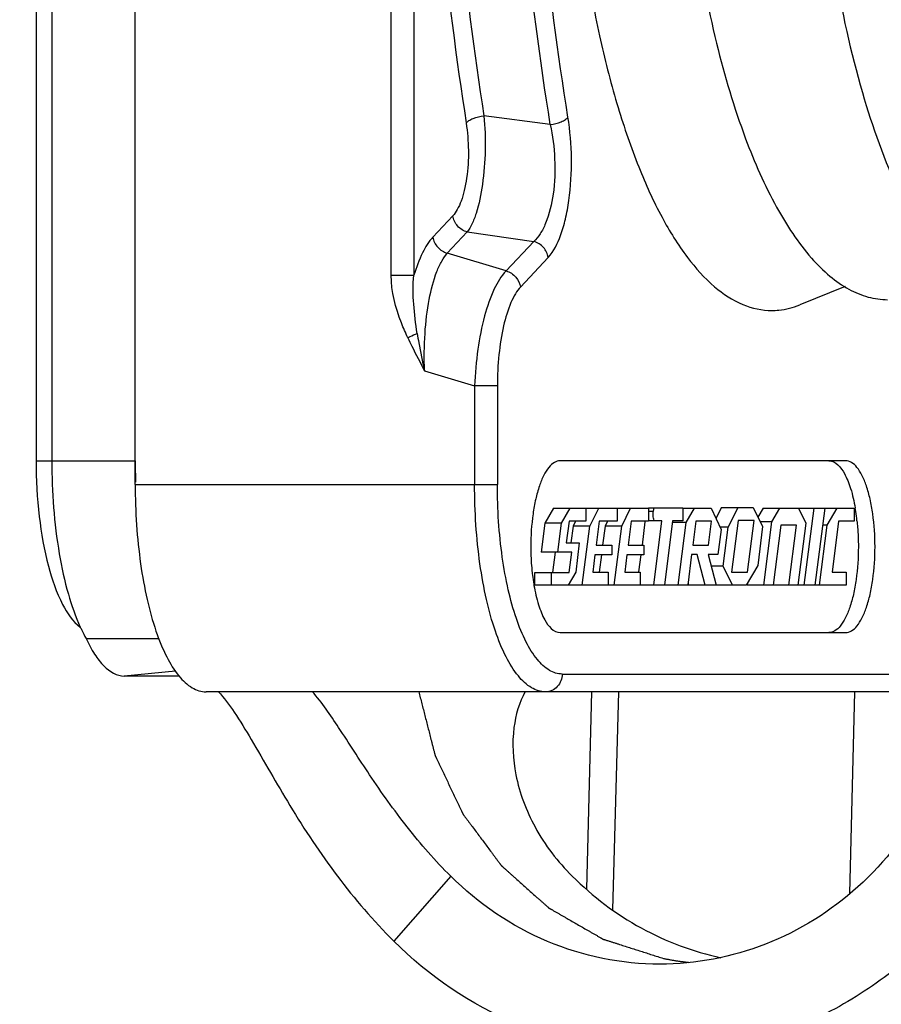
# Model space of a CAD drawing. Header units: millimetres. Extents: x 0 to 420, y 0 to 297.
# Tile 33 of 140: x 145.57 to 149.94, y 68.03 to 73.02. Entities that reach past the tile are written whole.
import ezdxf

# ---------------------------------------------------------------- set-up
doc = ezdxf.new("R2010")
doc.units = ezdxf.units.MM
doc.header["$LTSCALE"] = 23.1
doc.layers.get('0').update_dxf_attribs({"linetype": 'CONTINUOUS'})
doc.layers.add('DIM_PILOTEES', color=7, linetype='CONTINUOUS')
doc.styles.get("Standard").update_dxf_attribs({"font": 'txt', "width": 0.7})
doc.dimstyles.new('DIMSTYLE_6', dxfattribs={"dimtxt": 2.5, "dimasz": 3.5, "dimexe": 2, "dimexo": 0, "dimtad": 1, "dimdec": 0, "dimlfac": 3.333333, "dimdsep": 46, "dimtxsty": 'Standard', "dimblk": '_FILLED', "dimblk1": '_FILLED', "dimblk2": '_FILLED', "dimcen": 0.09, "dimazin": 2, "dimtp": 0.3, "dimtm": 0.3, "dimtfac": 1, "dimtdec": 0, "dimtofl": 0, "dimtmove": 0, "dimatfit": 3, "dimldrblk": '_FILLED', "dimfxl": 0, "dimtolj": 1, "dimarcsym": 0})

# ---------------------------------------------------------------- blocks, each defined once
blk = doc.blocks.new('_FILLED')
at = {"color": 0, "linetype": 'ByBlock'}
blk.add_solid([(0, 0), (-1, 0.1429), (-1, -0.1429)], dxfattribs=at)
blk = doc.blocks.new('*D21')
at = {"layer": 'DIM_PILOTEES', "color": 2, "linetype": 'Continuous'}
for p, q in [((148.8653, 82.1725), (191.83, 82.1725)), ((189.83, 82.1725), (189.83, 67.5925)), ((189.83, 53.0125), (189.83, 67.5925)), ((117.4408, 53.0125), (191.83, 53.0125))]:
    blk.add_line(p, q, dxfattribs=at)
at = {"layer": 'DIM_PILOTEES', "color": 2, "linetype": 'Continuous', "xscale": 3.5, "yscale": 3.5, "zscale": 3.5}
for p, rotation in [((189.83, 82.1725), 90), ((189.83, 53.0125), 270)]:
    blk.add_blockref('_FILLED', p, dxfattribs=dict(at, rotation=rotation))
at = {"layer": 'DIM_PILOTEES', "color": 2, "linetype": 'Continuous', "insert": (186.705, 67.5925), "char_height": 2.5, "width": 17.678571, "attachment_point": 2, "rotation": 90, "line_spacing_factor": 0.9}
blk.add_mtext('{\\ftxt;\\W0.0001;\\H0.0001;\\~}{\\ftxt;\\W2.7142857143;\\H2.5; }{\\ftxt;\\W0.0001;\\H0.0001;\\~}{\\ftxt;\\W0.0001;\\H0.0001;\\~}{\\ftxt;\\W1.5714285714;\\H2.5; }{\\ftxt;\\W0.0001;\\H0.0001;\\~}{\\ftxt;\\W0.0001;\\H0.0001;\\~}{\\ftxt;\\W0.4285714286;\\H2.5; }{\\ftxt;\\W0.0001;\\H0.0001;\\~}', dxfattribs=at)

msp = doc.modelspace()

# ---------------------------------------------------------------- linework, layer by layer
at = {"color": 7, "linetype": 'Continuous'}
for p, q in [((146.1562, 70.6675), (146.1562, 78.4975)), ((145.6539, 78.3475), (145.6539, 70.7875)), ((145.7333, 78.3475), (145.7333, 70.7875)), ((147.4529, 71.7273), (147.4529, 76.8612)), ((147.5683, 76.8612), (147.5683, 71.7273)), ((148.2594, 72.4918), (147.923, 72.5353)), ((147.7657, 72.0286), (147.6647, 71.9212)), ((147.8386, 71.9469), (147.7376, 71.8395)), ((147.8386, 71.9469), (148.1756, 71.8988)), ((148.0351, 71.7492), (148.1756, 71.8988)), ((148.0351, 71.7492), (147.7376, 71.8395)), ((148.1079, 71.6675), (148.2485, 71.8171)), ((147.4529, 71.7273), (147.5683, 71.7273)), ((149.7539, 71.6704), (149.5231, 71.5774)), ((147.6221, 71.244), (147.8758, 71.167)), ((147.9911, 71.167), (147.8758, 71.167)), ((147.8758, 71.167), (147.8758, 70.6675)), ((147.9911, 71.167), (147.9911, 70.6675)), ((145.6539, 70.7875), (146.1562, 70.7875)), ((149.756, 70.7875), (148.3092, 70.7875)), ((146.1562, 70.6675), (147.9911, 70.6675)), ((148.2754, 70.5475), (148.2319, 70.4714)), ((148.2754, 70.5475), (148.7563, 70.5475)), ((148.3165, 70.4714), (148.36, 70.5475)), ((148.4387, 70.5475), (148.4387, 70.4815)), ((148.4593, 70.4571), (148.5045, 70.5475)), ((148.5989, 70.5475), (148.5989, 70.4815)), ((148.6211, 70.4571), (148.6664, 70.5475)), ((148.7563, 70.5489), (148.9311, 70.5489)), ((148.7563, 70.5475), (148.7563, 70.4817)), ((148.782, 70.5324), (148.7863, 70.5489)), ((148.9311, 70.5489), (148.9311, 70.4829)), ((148.9311, 70.5478), (149.0739, 70.5478)), ((148.948, 70.4749), (148.9892, 70.5478)), ((149.0739, 70.5478), (149.1254, 70.4402)), ((149.127, 70.5511), (149.0987, 70.496)), ((149.127, 70.5511), (149.2879, 70.5511)), ((149.1603, 70.4514), (149.2116, 70.5511)), ((149.2879, 70.5511), (149.3339, 70.4551)), ((149.3377, 70.5475), (149.3114, 70.5021)), ((149.3377, 70.5475), (149.7996, 70.5475)), ((149.3821, 70.4783), (149.4223, 70.5475)), ((149.5177, 70.5475), (149.5544, 70.4711)), ((149.5454, 70.1575), (149.5955, 70.5475)), ((149.65, 70.5475), (149.5998, 70.1575)), ((149.663, 70.4623), (149.7127, 70.5475)), ((149.7996, 70.5475), (149.7996, 70.4815)), ((148.7563, 70.5328), (148.7821, 70.5328)), ((149.212, 70.4845), (149.1781, 70.2241)), ((149.2918, 70.4845), (149.212, 70.4845)), ((149.2579, 70.2241), (149.2918, 70.4845)), ((148.2319, 70.4714), (148.2129, 70.3249)), ((148.3165, 70.4714), (148.2319, 70.4714)), ((148.2974, 70.3249), (148.3165, 70.4714)), ((148.3542, 70.4815), (148.3402, 70.3727)), ((148.4387, 70.4815), (148.3542, 70.4815)), ((148.3747, 70.4571), (148.3639, 70.3727)), ((148.3869, 70.4815), (148.3747, 70.4571)), ((148.4593, 70.4571), (148.3747, 70.4571)), ((148.4209, 70.1575), (148.4593, 70.4571)), ((148.5074, 70.4815), (148.4918, 70.3596)), ((148.5989, 70.4815), (148.5074, 70.4815)), ((148.5366, 70.4571), (148.5241, 70.3596)), ((148.5488, 70.4815), (148.5366, 70.4571)), ((148.6211, 70.4571), (148.5366, 70.4571)), ((148.5828, 70.1575), (148.6211, 70.4571)), ((148.6693, 70.4814), (148.6536, 70.3596)), ((148.7563, 70.4817), (148.6693, 70.4814)), ((148.7387, 70.4788), (148.724, 70.3607)), ((148.8238, 70.4829), (148.7563, 70.4829)), ((148.7833, 70.1575), (148.8238, 70.4829)), ((148.8787, 70.4829), (148.838, 70.1575)), ((148.9311, 70.4829), (148.8787, 70.4829)), ((148.948, 70.4749), (148.8787, 70.4749)), ((148.9074, 70.1575), (148.948, 70.4749)), ((148.997, 70.4818), (148.9813, 70.3599)), ((149.0768, 70.4818), (148.997, 70.4818)), ((149.0612, 70.3599), (149.0768, 70.4818)), ((149.1254, 70.4402), (149.1077, 70.3121)), ((149.1603, 70.4514), (149.12, 70.4514)), ((149.1357, 70.254), (149.1603, 70.4514)), ((149.3339, 70.4551), (149.3101, 70.257)), ((149.3821, 70.4783), (149.3228, 70.4783)), ((149.341, 70.1575), (149.3821, 70.4783)), ((149.4272, 70.4617), (149.3882, 70.1575)), ((149.5071, 70.4617), (149.4272, 70.4617)), ((149.468, 70.1575), (149.5071, 70.4617)), ((149.5544, 70.4711), (149.5143, 70.1575)), ((149.6239, 70.1575), (149.663, 70.4623)), ((149.663, 70.4623), (149.639, 70.4623)), ((149.7199, 70.4815), (149.6868, 70.2235)), ((149.7996, 70.4815), (149.7199, 70.4815)), ((148.3402, 70.3727), (148.4058, 70.3727)), ((148.4058, 70.3727), (148.388, 70.2239)), ((148.4918, 70.3596), (148.5711, 70.3596)), ((148.5711, 70.3596), (148.5711, 70.3118)), ((148.6536, 70.3596), (148.733, 70.3596)), ((148.733, 70.3596), (148.733, 70.3118)), ((148.9813, 70.3599), (149.0612, 70.3599)), ((148.368, 70.3249), (148.2129, 70.3249)), ((148.2835, 70.3249), (148.2702, 70.2219)), ((148.3548, 70.2219), (148.368, 70.3249)), ((148.4856, 70.3118), (148.4743, 70.2235)), ((148.5711, 70.3118), (148.4856, 70.3118)), ((148.518, 70.3118), (148.5066, 70.2235)), ((148.6475, 70.3118), (148.6362, 70.2235)), ((148.733, 70.3118), (148.6475, 70.3118)), ((148.7179, 70.3118), (148.707, 70.2244)), ((148.9752, 70.3121), (148.9554, 70.1575)), ((149.0038, 70.3121), (148.9752, 70.3121)), ((149.0438, 70.1575), (149.0038, 70.3121)), ((149.1077, 70.3121), (149.059, 70.3121)), ((149.059, 70.3121), (149.099, 70.1575)), ((149.1357, 70.254), (149.074, 70.254)), ((149.182, 70.1575), (149.1357, 70.254)), ((149.3101, 70.257), (149.2514, 70.1575)), ((148.181, 70.2219), (148.3548, 70.2219)), ((148.181, 70.1575), (148.181, 70.2219)), ((148.2656, 70.1575), (148.2656, 70.2219)), ((148.388, 70.2239), (148.3501, 70.1575)), ((148.4743, 70.2235), (148.5524, 70.2235)), ((148.5524, 70.2235), (148.5524, 70.1575)), ((148.6362, 70.2235), (148.7143, 70.2235)), ((148.7143, 70.2235), (148.7143, 70.1575)), ((149.1781, 70.2241), (149.2579, 70.2241)), ((149.6868, 70.2235), (149.7584, 70.2235)), ((149.7584, 70.2235), (149.7584, 70.1575)), ((148.9554, 70.1575), (148.181, 70.1575)), ((148.9567, 70.1674), (148.9592, 70.1575)), ((149.2514, 70.1575), (148.9592, 70.1575)), ((149.2578, 70.1684), (149.2564, 70.1575)), ((149.7584, 70.1575), (149.2564, 70.1575)), ((145.9074, 69.8875), (146.2755, 69.8875)), ((148.3092, 69.9175), (149.756, 69.9175)), ((146.3601, 69.722), (146.1006, 69.6968)), ((146.3784, 69.6968), (146.1006, 69.6968)), ((148.3195, 69.7075), (150.3552, 69.7075)), ((150.3428, 69.6175), (146.5153, 69.6175)), ((148.4685, 69.6175), (148.4423, 68.6184)), ((148.6041, 69.6175), (148.5752, 68.513)), ((149.7768, 68.5956), (149.8025, 69.6175)), ((147.755, 68.6832), (147.4659, 68.3547))]:
    msp.add_line(p, q, dxfattribs=at)
for centre, radius, start, end in [((149.1781, 70.7876), 3.0219, 180.0012, 182.0464), ((148.8644, 70.3862), 0.9537, 9.3801, 9.797), ((148.7892, 70.3743), 1.0298, 6.825, 9.3542), ((148.7116, 70.3645), 1.1081, 6.1397, 6.8496), ((149.2673, 70.3403), 1.1064, 186.2189, 186.8499), ((149.1914, 70.3307), 1.0298, 186.825, 189.3542), ((149.1162, 70.3188), 0.9538, 189.3801, 189.7968)]:
    msp.add_arc(centre, radius, start, end, dxfattribs=at)
for points, knots in [([(147.6201, 76.549), (147.5914, 75.8603), (147.5985, 74.5049), (147.7312, 73.1555), (147.8333, 72.4993)], [0, 0, 0, 0, 0.509323, 1, 1, 1, 1]), ([(147.7123, 76.5385), (147.6839, 75.8578), (147.6909, 74.5179), (147.8222, 73.184), (147.923, 72.5353)], [0, 0, 0, 0, 0.509322, 1, 1, 1, 1]), ([(148.2594, 72.4918), (148.1536, 73.151), (148.0167, 74.5091), (148.0101, 75.8734), (148.0403, 76.5672)], [0, 0, 0, 0, 0.490182, 1, 1, 1, 1]), ([(148.349, 72.5287), (148.2445, 73.1802), (148.1092, 74.5223), (148.1026, 75.8705), (148.1325, 76.5561)], [0, 0, 0, 0, 0.490182, 1, 1, 1, 1]), ([(148.5826, 76.5183), (148.5149, 76.2794), (148.4115, 75.7636), (148.3385, 74.9564), (148.3427, 74.1201), (148.4117, 73.4362), (148.5081, 72.9265), (148.5956, 72.5868), (148.6983, 72.2863), (148.8142, 72.0308), (148.9413, 71.8245), (149.0781, 71.671), (149.2247, 71.5729), (149.3317, 71.549), (149.3815, 71.549)], [0, 0, 0, 0, 0.139335, 0.29432, 0.454314, 0.608116, 0.679381, 0.745291, 0.804873, 0.857398, 0.902502, 0.940363, 0.972057, 1, 1, 1, 1]), ([(148.9012, 74.7239), (148.9012, 74.5092), (148.9161, 74.0879), (148.9816, 73.4789), (149.0881, 72.9226), (149.1898, 72.5771), (149.249, 72.4194)], [0, 0, 0, 0, 0.275059, 0.539713, 0.784153, 1, 1, 1, 1]), ([(149.5804, 74.7239), (149.5804, 74.4757), (149.5995, 73.9911), (149.6843, 73.2979), (149.8205, 72.6814), (149.9518, 72.3077), (150.0286, 72.1437)], [0, 0, 0, 0, 0.282455, 0.551309, 0.79387, 1, 1, 1, 1]), ([(147.8333, 72.4993), (147.8368, 72.504), (147.8478, 72.5129), (147.8774, 72.5273), (147.9042, 72.5333), (147.923, 72.5353)], [0, 0, 0, 0, 0.17748, 0.423081, 1, 1, 1, 1]), ([(147.923, 72.5353), (147.9286, 72.4777), (147.9325, 72.3613), (147.9198, 72.1955), (147.8947, 72.0695), (147.8651, 71.9899), (147.8479, 71.9591), (147.8386, 71.9469)], [0, 0, 0, 0, 0.287901, 0.578121, 0.826292, 0.92358, 1, 1, 1, 1]), ([(148.2485, 71.8171), (148.277, 71.8492), (148.3097, 71.9151), (148.3381, 72.0147), (148.3618, 72.1446), (148.3715, 72.3183), (148.3597, 72.4594), (148.349, 72.5287)], [0, 0, 0, 0, 0.175366, 0.291955, 0.423861, 0.713532, 1, 1, 1, 1]), ([(148.2594, 72.4918), (148.2782, 72.4939), (148.305, 72.5), (148.3346, 72.5148), (148.3455, 72.5239), (148.349, 72.5287)], [0, 0, 0, 0, 0.575545, 0.821354, 1, 1, 1, 1]), ([(147.8333, 72.4993), (147.8396, 72.4532), (147.8477, 72.36), (147.8409, 72.245), (147.825, 72.1594), (147.8096, 72.1057), (147.7903, 72.0621), (147.7738, 72.0387), (147.7657, 72.0286)], [0, 0, 0, 0, 0.28713, 0.576361, 0.70757, 0.823789, 0.920454, 1, 1, 1, 1]), ([(148.2594, 72.4918), (148.272, 72.4343), (148.2859, 72.3162), (148.2804, 72.1466), (148.2503, 72.0179), (148.2112, 71.9391), (148.188, 71.9098), (148.1756, 71.8988)], [0, 0, 0, 0, 0.28559, 0.574221, 0.82126, 0.919489, 1, 1, 1, 1]), ([(149.249, 72.4194), (149.2936, 72.3004), (149.3866, 72.0883), (149.5377, 71.8559), (149.6701, 71.7237), (149.7669, 71.6556), (149.8666, 71.6136), (149.9352, 71.6039), (149.9683, 71.6039)], [0, 0, 0, 0, 0.332845, 0.605045, 0.719323, 0.821053, 0.913196, 1, 1, 1, 1]), ([(147.8386, 71.9469), (147.82, 71.9518), (147.7855, 71.9731), (147.768, 72.0099), (147.7657, 72.0286)], [0, 0, 0, 0, 0.503407, 1, 1, 1, 1]), ([(147.6647, 71.9212), (147.6431, 71.8981), (147.6049, 71.8349), (147.58, 71.7665), (147.5683, 71.7273)], [0, 0, 0, 0, 0.43566, 1, 1, 1, 1]), ([(147.6647, 71.9212), (147.6671, 71.9023), (147.6847, 71.8655), (147.7192, 71.8443), (147.7376, 71.8395)], [0, 0, 0, 0, 0.499893, 1, 1, 1, 1]), ([(148.2485, 71.8171), (148.2461, 71.8359), (148.2287, 71.8726), (148.1942, 71.894), (148.1756, 71.8988)], [0, 0, 0, 0, 0.496592, 1, 1, 1, 1]), ([(147.6221, 71.244), (147.6198, 71.3069), (147.6211, 71.4282), (147.6407, 71.5968), (147.6717, 71.72), (147.7066, 71.7972), (147.7268, 71.8273), (147.7376, 71.8395)], [0, 0, 0, 0, 0.306576, 0.588832, 0.825111, 0.920726, 1, 1, 1, 1]), ([(148.0351, 71.7492), (148.0097, 71.7235), (147.9662, 71.6486), (147.9207, 71.5139), (147.8885, 71.3484), (147.8781, 71.229), (147.8758, 71.167)], [0, 0, 0, 0, 0.177133, 0.414408, 0.695962, 1, 1, 1, 1]), ([(148.0351, 71.7492), (148.0541, 71.7443), (148.0885, 71.7226), (148.1057, 71.6859), (148.1079, 71.6675)], [0, 0, 0, 0, 0.514784, 1, 1, 1, 1]), ([(147.5375, 71.4108), (147.526, 71.4356), (147.4827, 71.5359), (147.4529, 71.6451), (147.4529, 71.7273)], [0, 0, 0, 0, 0.249779, 1, 1, 1, 1]), ([(147.585, 71.4329), (147.5775, 71.4819), (147.5647, 71.5795), (147.5627, 71.6786), (147.5683, 71.7273)], [0, 0, 0, 0, 0.502972, 1, 1, 1, 1]), ([(148.1079, 71.6675), (148.0982, 71.6575), (148.0804, 71.632), (148.0485, 71.5674), (148.0179, 71.464), (147.9962, 71.3222), (147.9912, 71.22), (147.9911, 71.167)], [0, 0, 0, 0, 0.080308, 0.176979, 0.413373, 0.695291, 1, 1, 1, 1]), ([(149.3815, 71.549), (149.3933, 71.549), (149.4416, 71.5514), (149.4892, 71.5638), (149.523, 71.5774)], [0, 0, 0, 0, 0.24513, 1, 1, 1, 1]), ([(147.5375, 71.4108), (147.5413, 71.4128), (147.5569, 71.4207), (147.5728, 71.4279), (147.585, 71.4329)], [0, 0, 0, 0, 0.244945, 1, 1, 1, 1]), ([(147.585, 71.4329), (147.5875, 71.4172), (147.5982, 71.3539), (147.6113, 71.291), (147.6221, 71.244)], [0, 0, 0, 0, 0.247871, 1, 1, 1, 1]), ([(147.5375, 71.4108), (147.5441, 71.3965), (147.571, 71.3403), (147.6002, 71.2852), (147.6221, 71.244)], [0, 0, 0, 0, 0.25145, 1, 1, 1, 1]), ([(145.6539, 70.7875), (145.6539, 70.6933), (145.6636, 70.5137), (145.7067, 70.2678), (145.7718, 70.0759), (145.8389, 69.9735), (145.878, 69.9445)], [0, 0, 0, 0, 0.317098, 0.604206, 0.836256, 1, 1, 1, 1]), ([(145.7333, 70.7875), (145.7333, 70.6299), (145.7497, 70.4018), (145.8108, 70.1215), (145.8533, 69.9992), (145.878, 69.9453)], [0, 0, 0, 0, 0.550129, 0.792863, 1, 1, 1, 1]), ([(148.3092, 70.7875), (148.2992, 70.7875), (148.2766, 70.7801), (148.2486, 70.7527), (148.2236, 70.7116), (148.2018, 70.6573), (148.1839, 70.5918), (148.1656, 70.4894), (148.1604, 70.4081), (148.1604, 70.3525)], [0, 0, 0, 0, 0.062196, 0.139028, 0.237301, 0.357987, 0.498977, 0.656395, 1, 1, 1, 1]), ([(149.6714, 70.7875), (149.7051, 70.7875), (149.7423, 70.7409), (149.7672, 70.687), (149.788, 70.6288), (149.7985, 70.5817), (149.8042, 70.5485)], [0, 0, 0, 0, 0.355438, 0.491142, 0.645086, 1, 1, 1, 1]), ([(149.9047, 70.3525), (149.9047, 70.4081), (149.8996, 70.4894), (149.8813, 70.5918), (149.8634, 70.6573), (149.8416, 70.7116), (149.8165, 70.7527), (149.7886, 70.7801), (149.766, 70.7875), (149.756, 70.7875)], [0, 0, 0, 0, 0.343605, 0.501023, 0.642013, 0.762699, 0.860972, 0.937804, 1, 1, 1, 1]), ([(146.1562, 70.6675), (146.1562, 70.5992), (146.1606, 70.4648), (146.1805, 70.2698), (146.2127, 70.0898), (146.256, 69.9317), (146.3086, 69.8007), (146.3691, 69.7015), (146.4365, 69.6354), (146.491, 69.6175), (146.5153, 69.6175)], [0, 0, 0, 0, 0.174821, 0.343729, 0.50113, 0.642089, 0.762752, 0.861006, 0.937813, 1, 1, 1, 1]), ([(148.2349, 69.6175), (148.2106, 69.6175), (148.1561, 69.6354), (148.0887, 69.7015), (148.0282, 69.8007), (147.9756, 69.9317), (147.9323, 70.0898), (147.9001, 70.2698), (147.8802, 70.4648), (147.8758, 70.5992), (147.8758, 70.6675)], [0, 0, 0, 0, 0.062187, 0.138993, 0.237247, 0.35791, 0.49887, 0.656272, 0.82518, 1, 1, 1, 1]), ([(148.3195, 69.7075), (148.2973, 69.7075), (148.2474, 69.7238), (148.1858, 69.7843), (148.1305, 69.875), (148.0824, 69.9947), (148.0428, 70.1394), (148.0134, 70.3039), (147.9952, 70.4822), (147.9911, 70.605), (147.9911, 70.6675)], [0, 0, 0, 0, 0.062187, 0.138994, 0.237248, 0.357911, 0.49887, 0.656271, 0.825179, 1, 1, 1, 1]), ([(148.78, 70.5141), (148.78, 70.5157), (148.7802, 70.5219), (148.7809, 70.528), (148.782, 70.5324)], [0, 0, 0, 0, 0.26428, 1, 1, 1, 1]), ([(148.7907, 70.4829), (148.7867, 70.4829), (148.7806, 70.4967), (148.78, 70.5066), (148.78, 70.5141)], [0, 0, 0, 0, 0.347208, 1, 1, 1, 1]), ([(149.8133, 70.483), (149.8145, 70.4724), (149.8185, 70.429), (149.8202, 70.3854), (149.8202, 70.3525)], [0, 0, 0, 0, 0.245582, 1, 1, 1, 1]), ([(148.1604, 70.3525), (148.1604, 70.3413), (148.161, 70.2972), (148.1639, 70.2532), (148.1675, 70.2204)], [0, 0, 0, 0, 0.253072, 1, 1, 1, 1]), ([(149.8202, 70.3525), (149.8202, 70.2969), (149.8151, 70.2156), (149.7968, 70.1132), (149.7788, 70.0476), (149.757, 69.9934), (149.732, 69.9523), (149.704, 69.9249), (149.6815, 69.9175), (149.6714, 69.9175)], [0, 0, 0, 0, 0.343605, 0.501023, 0.642013, 0.762699, 0.860972, 0.937804, 1, 1, 1, 1]), ([(149.756, 69.9175), (149.766, 69.9175), (149.7886, 69.9249), (149.8165, 69.9523), (149.8416, 69.9934), (149.8634, 70.0476), (149.8813, 70.1132), (149.8996, 70.2156), (149.9047, 70.2969), (149.9047, 70.3525)], [0, 0, 0, 0, 0.062196, 0.139028, 0.237301, 0.357987, 0.498977, 0.656395, 1, 1, 1, 1]), ([(148.1764, 70.1565), (148.1821, 70.1233), (148.1927, 70.0762), (148.2135, 70.018), (148.2383, 69.9641), (148.2755, 69.9175), (148.3092, 69.9175)], [0, 0, 0, 0, 0.354914, 0.508858, 0.644562, 1, 1, 1, 1]), ([(145.878, 69.9453), (145.8803, 69.9401), (145.8895, 69.9206), (145.8995, 69.9014), (145.9074, 69.8875)], [0, 0, 0, 0, 0.259771, 1, 1, 1, 1]), ([(145.9074, 69.8875), (145.9198, 69.8599), (145.9464, 69.8099), (146.0025, 69.736), (146.0628, 69.6968), (146.1006, 69.6968)], [0, 0, 0, 0, 0.322573, 0.597143, 1, 1, 1, 1]), ([(150.7881, 69.8875), (150.7881, 69.615), (150.6879, 69.0692), (150.3224, 68.4835), (149.9202, 68.1316), (149.5766, 67.9356), (149.2035, 67.8148), (148.944, 67.7875), (148.815, 67.7875)], [0, 0, 0, 0, 0.256477, 0.508846, 0.633398, 0.75653, 0.878564, 1, 1, 1, 1]), ([(149.4306, 67.7875), (149.5596, 67.7875), (149.8191, 67.8148), (150.1922, 67.9356), (150.5358, 68.1316), (150.938, 68.4835), (151.3035, 69.0692), (151.4038, 69.615), (151.4038, 69.8875)], [0, 0, 0, 0, 0.121436, 0.24347, 0.366602, 0.491154, 0.743523, 1, 1, 1, 1]), ([(148.3195, 69.7075), (148.3195, 69.6847), (148.3059, 69.649), (148.2685, 69.6223), (148.2459, 69.6175), (148.2349, 69.6175)], [0, 0, 0, 0, 0.505706, 0.754989, 1, 1, 1, 1]), ([(146.5769, 69.619), (146.6071, 69.5868), (146.6653, 69.507), (146.7829, 69.3124), (146.9426, 69.0266), (147.1743, 68.6775), (147.3631, 68.4571), (147.4659, 68.3547)], [0, 0, 0, 0, 0.085506, 0.190083, 0.44044, 0.719107, 1, 1, 1, 1]), ([(147.755, 68.6832), (147.6763, 68.7615), (147.5314, 68.9273), (147.349, 69.1847), (147.1993, 69.4203), (147.1028, 69.562), (147.0534, 69.6187)], [0, 0, 0, 0, 0.28431, 0.562409, 0.807353, 1, 1, 1, 1]), ([(148.1322, 69.6187), (148.1011, 69.5633), (148.0615, 69.421), (148.0747, 69.1805), (148.1741, 68.9162), (148.2968, 68.7567), (148.3706, 68.6832)], [0, 0, 0, 0, 0.186002, 0.420313, 0.694931, 1, 1, 1, 1]), ([(150.3447, 69.6194), (150.3154, 69.4303), (150.1945, 69.0621), (149.8436, 68.6076), (149.3647, 68.3075), (148.996, 68.2375), (148.8146, 68.2375)], [0, 0, 0, 0, 0.256965, 0.509382, 0.756469, 1, 1, 1, 1]), ([(148.8146, 68.2375), (148.6209, 68.2375), (148.2263, 68.3176), (147.8945, 68.5441), (147.755, 68.6832)], [0, 0, 0, 0, 0.495925, 1, 1, 1, 1]), ([(148.3706, 68.6832), (148.4738, 68.5803), (148.7081, 68.4034), (148.9833, 68.3003), (149.1237, 68.2701)], [0, 0, 0, 0, 0.503604, 1, 1, 1, 1]), ([(148.815, 67.7875), (148.5683, 67.7875), (148.0659, 67.8894), (147.6435, 68.1777), (147.4659, 68.3547)], [0, 0, 0, 0, 0.495928, 1, 1, 1, 1])]:
    msp.add_open_spline(points, degree=3, knots=knots, dxfattribs=at)
at = {"color": 4, "linetype": 'Continuous'}
for points, knots in [([(147.593, 69.6175), (147.5982, 69.5974), (147.6084, 69.5571), (147.6213, 69.5069), (147.6316, 69.4666), (147.6393, 69.4365), (147.647, 69.4063), (147.6534, 69.3812), (147.6586, 69.3611), (147.6624, 69.346), (147.6656, 69.3334), (147.6682, 69.3233), (147.6701, 69.3158), (147.6717, 69.3095), (147.673, 69.3045), (147.6738, 69.3013), (147.6745, 69.2988), (147.6749, 69.2973), (147.6751, 69.2962), (147.6753, 69.2955), (147.6756, 69.295), (147.676, 69.2942), (147.6768, 69.2925), (147.678, 69.2899), (147.6797, 69.2864), (147.6814, 69.2829), (147.6836, 69.2782), (147.6874, 69.2701), (147.693, 69.2585), (147.6996, 69.2445), (147.7062, 69.2306), (147.7128, 69.2166), (147.7217, 69.198), (147.7327, 69.1748), (147.746, 69.1469), (147.7592, 69.119), (147.7703, 69.0957), (147.7791, 69.0771), (147.7857, 69.0632), (147.7924, 69.0492), (147.799, 69.0353), (147.8045, 69.0236), (147.8084, 69.0155), (147.8106, 69.0109), (147.8122, 69.0074), (147.8139, 69.0039), (147.8151, 69.0013), (147.816, 68.9995), (147.8163, 68.9988), (147.8166, 68.9982), (147.8169, 68.9977), (147.8176, 68.9968), (147.8186, 68.9955), (147.8201, 68.9935), (147.822, 68.9909), (147.825, 68.9868), (147.8288, 68.9817), (147.8334, 68.9756), (147.8395, 68.9675), (147.8471, 68.9572), (147.8562, 68.945), (147.8684, 68.9287), (147.8836, 68.9083), (147.9019, 68.8838), (147.9201, 68.8593), (147.9384, 68.8348), (147.9536, 68.8144), (147.9658, 68.798), (147.9749, 68.7858), (147.9825, 68.7756), (147.9886, 68.7674), (147.9931, 68.7613), (147.9977, 68.7552), (148.0015, 68.7501), (148.0045, 68.746), (148.0064, 68.7434), (148.008, 68.7414), (148.0091, 68.7398), (148.0101, 68.7386), (148.0107, 68.7377), (148.0111, 68.7372), (148.0114, 68.7368), (148.0117, 68.7365), (148.0122, 68.7361), (148.013, 68.7353), (148.0142, 68.7343), (148.0156, 68.733), (148.0175, 68.7313), (148.0198, 68.7293), (148.0236, 68.7259), (148.0283, 68.7217), (148.0339, 68.7167), (148.0395, 68.7117), (148.047, 68.705), (148.0564, 68.6966), (148.0677, 68.6866), (148.0827, 68.6732), (148.1014, 68.6564), (148.124, 68.6363), (148.1465, 68.6163), (148.169, 68.5962), (148.1877, 68.5794), (148.2027, 68.566), (148.214, 68.556), (148.2234, 68.5476), (148.2309, 68.5409), (148.2365, 68.5359), (148.2412, 68.5317), (148.245, 68.5284), (148.2473, 68.5263), (148.2492, 68.5246), (148.2503, 68.5236), (148.2512, 68.5228), (148.2516, 68.5224), (148.2522, 68.5221), (148.2529, 68.5217), (148.2539, 68.5211), (148.2553, 68.5203), (148.2574, 68.5191), (148.2601, 68.5176), (148.2634, 68.5157), (148.2677, 68.5132), (148.2752, 68.5089), (148.286, 68.5027), (148.2989, 68.4953), (148.3118, 68.4878), (148.3248, 68.4804), (148.342, 68.4705), (148.3635, 68.4581), (148.3894, 68.4433), (148.4152, 68.4284), (148.4368, 68.416), (148.454, 68.4061), (148.4669, 68.3987), (148.4798, 68.3912), (148.4928, 68.3838), (148.5035, 68.3776), (148.5111, 68.3733), (148.5154, 68.3708), (148.5186, 68.3689), (148.5213, 68.3674), (148.5235, 68.3662), (148.5248, 68.3654), (148.5259, 68.3648), (148.5266, 68.3644), (148.5271, 68.3641), (148.5277, 68.3638), (148.5287, 68.3635), (148.5302, 68.363), (148.5326, 68.3623), (148.5356, 68.3613), (148.5403, 68.3598), (148.5463, 68.3579), (148.5534, 68.3556), (148.5629, 68.3526), (148.5749, 68.3488), (148.5891, 68.3442), (148.6082, 68.3382), (148.632, 68.3306), (148.6606, 68.3214), (148.6892, 68.3123), (148.7273, 68.3002), (148.7749, 68.285), (148.813, 68.2728), (148.8321, 68.2667)], [0, 0, 0, 0, 0.03125, 0.0625, 0.078125, 0.09375, 0.109375, 0.125, 0.132812, 0.140625, 0.148438, 0.152344, 0.15625, 0.160156, 0.162109, 0.164062, 0.165039, 0.166016, 0.166504, 0.166748, 0.166992, 0.16748, 0.167969, 0.169922, 0.171875, 0.173828, 0.175781, 0.179688, 0.1875, 0.195312, 0.203125, 0.210938, 0.21875, 0.234375, 0.25, 0.265625, 0.28125, 0.289062, 0.296875, 0.304688, 0.3125, 0.320312, 0.324219, 0.326172, 0.328125, 0.330078, 0.332031, 0.33252, 0.333008, 0.333252, 0.333496, 0.333984, 0.334961, 0.335938, 0.337891, 0.339844, 0.34375, 0.347656, 0.351562, 0.359375, 0.367188, 0.375, 0.390625, 0.40625, 0.421875, 0.4375, 0.453125, 0.460938, 0.46875, 0.476562, 0.480469, 0.484375, 0.488281, 0.492188, 0.494141, 0.496094, 0.49707, 0.498047, 0.499023, 0.499512, 0.499756, 0.5, 0.500244, 0.500488, 0.500977, 0.501953, 0.50293, 0.503906, 0.505859, 0.507812, 0.511719, 0.515625, 0.519531, 0.523438, 0.53125, 0.539062, 0.546875, 0.5625, 0.578125, 0.59375, 0.609375, 0.625, 0.632812, 0.640625, 0.648438, 0.652344, 0.65625, 0.660156, 0.662109, 0.664062, 0.665039, 0.666016, 0.666504, 0.666748, 0.666992, 0.66748, 0.667969, 0.668945, 0.669922, 0.671875, 0.673828, 0.675781, 0.679688, 0.6875, 0.695312, 0.703125, 0.710938, 0.71875, 0.734375, 0.75, 0.765625, 0.78125, 0.789062, 0.796875, 0.804688, 0.8125, 0.820312, 0.824219, 0.826172, 0.828125, 0.830078, 0.831055, 0.832031, 0.83252, 0.833008, 0.833252, 0.833496, 0.833984, 0.834961, 0.835938, 0.837891, 0.839844, 0.84375, 0.847656, 0.851562, 0.859375, 0.867188, 0.875, 0.890625, 0.90625, 0.921875, 0.9375, 0.96875, 1, 1, 1, 1]), ([(148.8321, 68.2667), (148.8374, 68.2657), (148.8454, 68.2641), (148.856, 68.2621), (148.864, 68.2607), (148.872, 68.2592), (148.8801, 68.2578), (148.8881, 68.2565), (148.8961, 68.2552), (148.9041, 68.254), (148.9122, 68.2528), (148.9202, 68.2516), (148.9269, 68.2507), (148.9323, 68.25), (148.9357, 68.2496), (148.9383, 68.2492), (148.9404, 68.2489), (148.9426, 68.2487), (148.9469, 68.2482), (148.9533, 68.2474), (148.959, 68.2467), (148.9619, 68.2464)], [0, 0, 0, 0, 0.125, 0.1875, 0.25, 0.3125, 0.375, 0.4375, 0.5, 0.5625, 0.625, 0.6875, 0.75, 0.78125, 0.8125, 0.828125, 0.84375, 0.859375, 0.875, 0.9375, 1, 1, 1, 1])]:
    msp.add_open_spline(points, degree=3, knots=knots, dxfattribs=at)

# ---------------------------------------------------------------- dimensions: what is measured, and where the dimension line sits
at = {"layer": 'DIM_PILOTEES', "color": 2, "linetype": 'Continuous'}
dim = msp.add_linear_dim(base=(189.83, 82.1725), p1=(117.4408, 53.0125), p2=(148.8653, 82.1725), angle=90, text='{\\ftxt;\\W0.0001;\\H0.0001;\\~}{\\ftxt;\\W2.7142857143;\\H2.5; }{\\ftxt;\\W0.0001;\\H0.0001;\\~}{\\ftxt;\\W0.0001;\\H0.0001;\\~}{\\ftxt;\\W1.5714285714;\\H2.5; }{\\ftxt;\\W0.0001;\\H0.0001;\\~}{\\ftxt;\\W0.0001;\\H0.0001;\\~}{\\ftxt;\\W0.4285714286;\\H2.5; }{\\ftxt;\\W0.0001;\\H0.0001;\\~}', dimstyle='DIMSTYLE_6', dxfattribs=at)
dim.commit()
dim.dimension.update_dxf_attribs({"geometry": '*D21', "text_midpoint": (189.83, 72.4139), "dimtype": 160})

doc.saveas('drawing.dxf')
